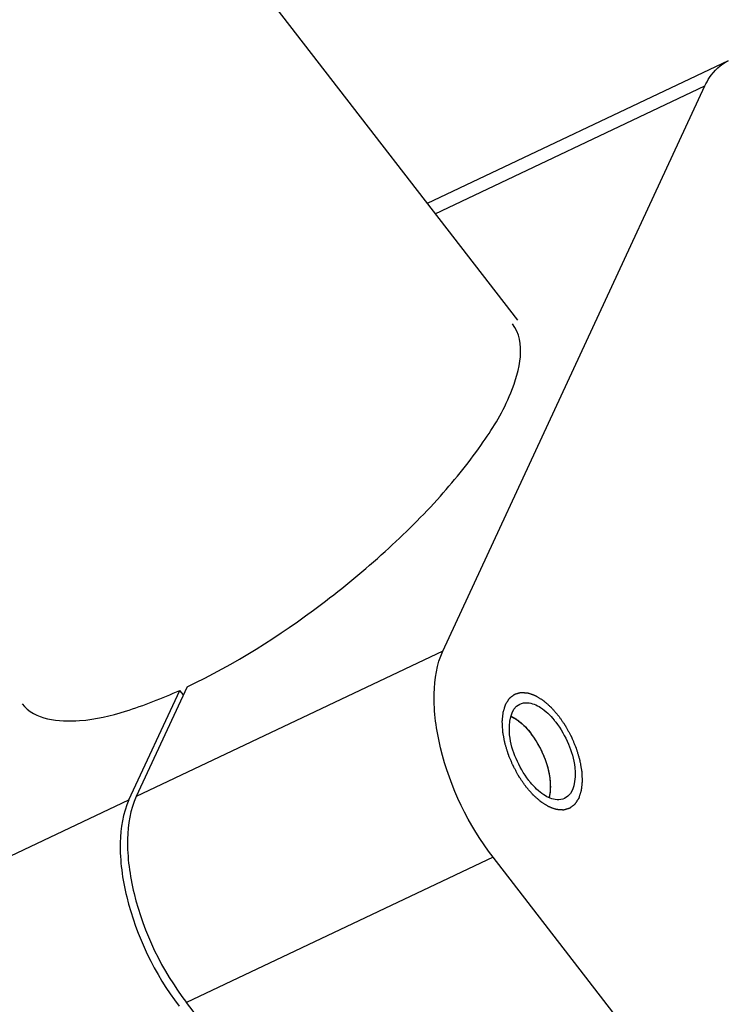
# Model space of a CAD drawing. Header units: millimetres. Extents: x 0 to 7560, y 0 to 5346.
# Tile 190 of 242: x 6405 to 6427, y 3427 to 3458. Entities that reach past the tile are written whole.
import ezdxf

# ---------------------------------------------------------------- set-up
doc = ezdxf.new("R2010")
doc.units = ezdxf.units.MM
for name, color, linetype in [('CSH-ST-M4-20_PBL982', 7, 'Continuous'), ('M2301901_PBL929', 7, 'Continuous'), ('M2302701_PBL928', 7, 'Continuous'), ('M2310102_PBL986', 7, 'Continuous')]:
    doc.layers.add(name, color=color, linetype=linetype)

msp = doc.modelspace()

# ---------------------------------------------------------------- linework, layer by layer
at = {"layer": 'CSH-ST-M4-20_PBL982', "color": 134}
for p, q in [((6420.661, 3435.95), (6420.655, 3435.954)), ((6420.735, 3435.903), (6420.729, 3435.907)), ((6420.968, 3435.711), (6420.964, 3435.715)), ((6421.391, 3435.163), (6421.388, 3435.168)), ((6421.56, 3434.836), (6421.557, 3434.841)), ((6421.772, 3434.153), (6421.771, 3434.159)), ((6421.803, 3433.833), (6421.803, 3433.837))]:
    msp.add_line(p, q, dxfattribs=at)
at = {"layer": 'CSH-ST-M4-20_PBL982', "color": 7}
for points in [[(6420.541, 3436.012), (6420.58, 3435.995), (6420.618, 3435.975), (6420.655, 3435.954)], [(6421.76, 3433.444), (6421.771, 3433.484), (6421.78, 3433.525), (6421.786, 3433.566)]]:
    msp.add_open_spline(points, degree=3, dxfattribs=at)
at = {"layer": 'CSH-ST-M4-20_PBL982', "color": 134}
for points, knots in [([(6420.655, 3435.954), (6420.646, 3435.959), (6420.628, 3435.969), (6420.605, 3435.981), (6420.59, 3435.989), (6420.581, 3435.993), (6420.569, 3435.999), (6420.557, 3436.005), (6420.547, 3436.009), (6420.542, 3436.011)], [0, 0, 0, 0, 0.25, 0.5, 0.625, 0.6875, 0.75, 0.875, 1, 1, 1, 1]), ([(6420.729, 3435.907), (6420.719, 3435.914), (6420.705, 3435.923), (6420.689, 3435.933), (6420.682, 3435.938), (6420.677, 3435.941), (6420.67, 3435.945), (6420.665, 3435.948), (6420.661, 3435.95)], [0, 0, 0, 0, 0.5, 0.625, 0.75, 0.8125, 0.875, 1, 1, 1, 1]), ([(6420.964, 3435.715), (6420.955, 3435.723), (6420.942, 3435.736), (6420.924, 3435.753), (6420.908, 3435.766), (6420.893, 3435.78), (6420.875, 3435.796), (6420.853, 3435.814), (6420.827, 3435.835), (6420.808, 3435.85), (6420.794, 3435.86), (6420.781, 3435.871), (6420.761, 3435.885), (6420.745, 3435.896), (6420.735, 3435.903)], [0, 0, 0, 0, 0.125, 0.1875, 0.25, 0.3125, 0.375, 0.5, 0.625, 0.6875, 0.75, 0.8125, 0.875, 1, 1, 1, 1]), ([(6421.188, 3435.462), (6421.18, 3435.473), (6421.168, 3435.489), (6421.15, 3435.51), (6421.136, 3435.527), (6421.125, 3435.542), (6421.115, 3435.553), (6421.107, 3435.562), (6421.096, 3435.575), (6421.084, 3435.589), (6421.069, 3435.606), (6421.05, 3435.627), (6421.025, 3435.653), (6420.996, 3435.683), (6420.977, 3435.701), (6420.968, 3435.711)], [0, 0, 0, 0, 0.125, 0.1875, 0.25, 0.3125, 0.34375, 0.375, 0.4375, 0.5, 0.5625, 0.625, 0.75, 0.875, 1, 1, 1, 1]), ([(6421.388, 3435.168), (6421.38, 3435.181), (6421.37, 3435.199), (6421.354, 3435.223), (6421.342, 3435.243), (6421.331, 3435.26), (6421.323, 3435.273), (6421.316, 3435.284), (6421.306, 3435.299), (6421.295, 3435.316), (6421.281, 3435.335), (6421.264, 3435.36), (6421.242, 3435.391), (6421.215, 3435.428), (6421.197, 3435.451), (6421.188, 3435.462)], [0, 0, 0, 0, 0.125, 0.1875, 0.25, 0.3125, 0.34375, 0.375, 0.4375, 0.5, 0.5625, 0.625, 0.75, 0.875, 1, 1, 1, 1]), ([(6421.557, 3434.841), (6421.551, 3434.854), (6421.543, 3434.874), (6421.53, 3434.9), (6421.52, 3434.922), (6421.511, 3434.94), (6421.504, 3434.954), (6421.498, 3434.966), (6421.49, 3434.983), (6421.481, 3435.001), (6421.469, 3435.023), (6421.46, 3435.04), (6421.452, 3435.054), (6421.445, 3435.067), (6421.437, 3435.083), (6421.428, 3435.098), (6421.421, 3435.111), (6421.409, 3435.132), (6421.399, 3435.15), (6421.391, 3435.163)], [0, 0, 0, 0, 0.125, 0.1875, 0.25, 0.3125, 0.34375, 0.375, 0.4375, 0.5, 0.5625, 0.625, 0.65625, 0.6875, 0.75, 0.8125, 0.84375, 0.875, 1, 1, 1, 1]), ([(6421.688, 3434.495), (6421.684, 3434.508), (6421.679, 3434.525), (6421.672, 3434.545), (6421.667, 3434.559), (6421.659, 3434.585), (6421.648, 3434.615), (6421.638, 3434.644), (6421.629, 3434.667), (6421.622, 3434.686), (6421.615, 3434.703), (6421.61, 3434.716), (6421.604, 3434.73), (6421.594, 3434.756), (6421.579, 3434.793), (6421.566, 3434.822), (6421.56, 3434.836)], [0, 0, 0, 0, 0.125, 0.15625, 0.1875, 0.25, 0.375, 0.4375, 0.5, 0.5625, 0.625, 0.65625, 0.6875, 0.75, 0.875, 1, 1, 1, 1]), ([(6421.771, 3434.159), (6421.768, 3434.172), (6421.765, 3434.188), (6421.761, 3434.207), (6421.759, 3434.221), (6421.755, 3434.239), (6421.75, 3434.261), (6421.746, 3434.282), (6421.741, 3434.302), (6421.737, 3434.321), (6421.731, 3434.343), (6421.725, 3434.365), (6421.72, 3434.387), (6421.714, 3434.406), (6421.71, 3434.423), (6421.706, 3434.437), (6421.701, 3434.453), (6421.695, 3434.472), (6421.691, 3434.487), (6421.688, 3434.495)], [0, 0, 0, 0, 0.125, 0.15625, 0.1875, 0.25, 0.3125, 0.375, 0.4375, 0.5, 0.5625, 0.625, 0.6875, 0.75, 0.8125, 0.84375, 0.875, 0.9375, 1, 1, 1, 1]), ([(6421.803, 3433.837), (6421.803, 3433.849), (6421.802, 3433.867), (6421.801, 3433.891), (6421.8, 3433.912), (6421.799, 3433.932), (6421.797, 3433.951), (6421.796, 3433.97), (6421.794, 3433.988), (6421.792, 3434.009), (6421.789, 3434.03), (6421.787, 3434.05), (6421.784, 3434.069), (6421.782, 3434.085), (6421.78, 3434.098), (6421.777, 3434.12), (6421.774, 3434.138), (6421.772, 3434.153)], [0, 0, 0, 0, 0.125, 0.1875, 0.25, 0.3125, 0.375, 0.4375, 0.5, 0.5625, 0.625, 0.6875, 0.75, 0.8125, 0.84375, 0.875, 1, 1, 1, 1]), ([(6421.786, 3433.568), (6421.788, 3433.578), (6421.79, 3433.592), (6421.793, 3433.611), (6421.795, 3433.633), (6421.798, 3433.66), (6421.801, 3433.704), (6421.803, 3433.749), (6421.804, 3433.796), (6421.803, 3433.821), (6421.803, 3433.833)], [0, 0, 0, 0, 0.125, 0.1875, 0.25, 0.375, 0.5, 0.75, 0.875, 1, 1, 1, 1])]:
    msp.add_open_spline(points, degree=3, knots=knots, dxfattribs=at)
at = {"layer": 'CSH-ST-M4-20_PBL982', "color": 7}
for points, knots in [([(6420.655, 3435.954), (6420.702, 3435.926), (6420.904, 3435.79), (6421.073, 3435.611), (6421.188, 3435.462)], [0, 0, 0, 0, 0.225231, 1, 1, 1, 1]), ([(6421.786, 3433.566), (6421.809, 3433.712), (6421.806, 3434.033), (6421.656, 3434.695), (6421.408, 3435.179), (6421.188, 3435.462)], [0, 0, 0, 0, 0.217315, 0.469219, 1, 1, 1, 1])]:
    msp.add_open_spline(points, degree=3, knots=knots, dxfattribs=at)
at = {"layer": 'CSH-ST-M4-20_PBL982', "color": 134}
msp.add_open_spline([(6421.761, 3433.449), (6421.766, 3433.468), (6421.776, 3433.506), (6421.783, 3433.547), (6421.786, 3433.568)], degree=3, dxfattribs=at)
at = {"layer": 'M2301901_PBL929', "color": 7}
for p in [(6408.474, 3433.373), (6410.193, 3436.687)]:
    msp.add_line(p, (6410.08, 3436.833), dxfattribs=at)
at = {"layer": 'M2301901_PBL929', "color": 2}
msp.add_line((6399.017, 3428.893), (6408.474, 3433.373), dxfattribs=at)
at = {"layer": 'M2301901_PBL929', "color": 7}
for points, knots in [([(6405.099, 3436.406), (6405.485, 3435.908), (6406.847, 3435.769), (6408.476, 3436.174), (6409.524, 3436.58), (6410.08, 3436.833)], [0, 0, 0, 0, 0.363284, 0.648064, 1, 1, 1, 1]), ([(6408.474, 3433.373), (6408.281, 3432.956), (6408.119, 3431.899), (6408.448, 3429.605), (6409.281, 3427.871), (6410.061, 3426.863)], [0, 0, 0, 0, 0.198942, 0.447699, 1, 1, 1, 1])]:
    msp.add_open_spline(points, degree=3, knots=knots, dxfattribs=at)
at = {"layer": 'M2302701_PBL928', "color": 7}
for p, q in [((6427.419, 3456.716), (6417.905, 3452.209)), ((6418.396, 3438.074), (6426.678, 3455.919)), ((6410.311, 3436.941), (6408.707, 3433.483)), ((6431.51, 3416.676), (6419.984, 3431.564)), ((6422.109, 3411.713), (6410.294, 3426.973))]:
    msp.add_line(p, q, dxfattribs=at)
at = {"layer": 'M2302701_PBL928', "color": 2}
for p, q in [((6418.158, 3451.883), (6426.678, 3455.919)), ((6418.396, 3438.074), (6408.707, 3433.483)), ((6419.984, 3431.564), (6410.294, 3426.973))]:
    msp.add_line(p, q, dxfattribs=at)
at = {"layer": 'M2302701_PBL928', "color": 7}
for centre, start, end in [((6419.915, 3434.244), 37.7406, 39.6237), ((6423.158, 3435.575), 217.7406, 219.6237)]:
    msp.add_arc(centre, 2.59, start, end, dxfattribs=at)
for points, knots in [([(6426.678, 3455.919), (6426.72, 3456.01), (6426.895, 3456.332), (6427.178, 3456.602), (6427.419, 3456.716)], [0, 0, 0, 0, 0.272368, 1, 1, 1, 1]), ([(6410.311, 3436.941), (6411.812, 3437.652), (6413.969, 3439.02), (6416.562, 3441.158), (6418.282, 3442.858), (6419.641, 3444.559), (6420.666, 3446.23), (6421.042, 3447.83), (6420.597, 3448.405)], [0, 0, 0, 0, 0.307422, 0.46868, 0.621291, 0.755929, 0.865335, 1, 1, 1, 1]), ([(6419.984, 3431.564), (6419.203, 3432.572), (6418.37, 3434.306), (6418.041, 3436.6), (6418.203, 3437.657), (6418.396, 3438.074)], [0, 0, 0, 0, 0.552301, 0.801075, 1, 1, 1, 1]), ([(6421.109, 3433.989), (6420.946, 3434.2), (6420.686, 3434.673), (6420.435, 3435.456), (6420.521, 3436.254), (6420.83, 3436.401)], [0, 0, 0, 0, 0.307648, 0.605373, 1, 1, 1, 1]), ([(6420.83, 3436.401), (6420.902, 3436.435), (6421.14, 3436.47), (6421.541, 3436.285), (6421.787, 3436.045), (6421.91, 3435.896)], [0, 0, 0, 0, 0.190629, 0.542453, 1, 1, 1, 1]), ([(6421.963, 3435.83), (6422.127, 3435.619), (6422.387, 3435.146), (6422.638, 3434.363), (6422.552, 3433.565), (6422.243, 3433.419)], [0, 0, 0, 0, 0.307648, 0.605373, 1, 1, 1, 1]), ([(6422.243, 3433.419), (6422.17, 3433.384), (6421.933, 3433.349), (6421.531, 3433.534), (6421.286, 3433.774), (6421.163, 3433.923)], [0, 0, 0, 0, 0.190629, 0.542453, 1, 1, 1, 1]), ([(6408.707, 3433.483), (6408.513, 3433.067), (6408.352, 3432.009), (6408.68, 3429.715), (6409.513, 3427.982), (6410.294, 3426.973)], [0, 0, 0, 0, 0.198925, 0.447699, 1, 1, 1, 1])]:
    msp.add_open_spline(points, degree=3, knots=knots, dxfattribs=at)
at = {"layer": 'M2302701_PBL928', "color": 134}
for points in [[(6421.019, 3433.794), (6421.001, 3433.82), (6420.965, 3433.872), (6420.921, 3433.937), (6420.885, 3433.988), (6420.858, 3434.027), (6420.836, 3434.059), (6420.818, 3434.085), (6420.804, 3434.104), (6420.793, 3434.126), (6420.778, 3434.154), (6420.751, 3434.204), (6420.712, 3434.275), (6420.673, 3434.346), (6420.646, 3434.396), (6420.63, 3434.424), (6420.618, 3434.445), (6420.609, 3434.468), (6420.596, 3434.498), (6420.575, 3434.55), (6420.543, 3434.625), (6420.512, 3434.7), (6420.489, 3434.752), (6420.477, 3434.782), (6420.467, 3434.804), (6420.461, 3434.828), (6420.451, 3434.858), (6420.435, 3434.912), (6420.416, 3434.974), (6420.397, 3435.035), (6420.383, 3435.081), (6420.372, 3435.12), (6420.364, 3435.147), (6420.359, 3435.162), (6420.355, 3435.174), (6420.353, 3435.185), (6420.351, 3435.199), (6420.346, 3435.225), (6420.336, 3435.277), (6420.326, 3435.335), (6420.315, 3435.394), (6420.307, 3435.438), (6420.3, 3435.475), (6420.295, 3435.501), (6420.293, 3435.515), (6420.29, 3435.527), (6420.29, 3435.537), (6420.289, 3435.55), (6420.288, 3435.574), (6420.286, 3435.622), (6420.283, 3435.677), (6420.28, 3435.732), (6420.278, 3435.773), (6420.276, 3435.807), (6420.275, 3435.831), (6420.274, 3435.845), (6420.273, 3435.856), (6420.274, 3435.865), (6420.276, 3435.877), (6420.278, 3435.898), (6420.281, 3435.929), (6420.285, 3435.965), (6420.289, 3436.002), (6420.293, 3436.039), (6420.297, 3436.075), (6420.3, 3436.106), (6420.302, 3436.127), (6420.303, 3436.139), (6420.304, 3436.149), (6420.307, 3436.156), (6420.31, 3436.167), (6420.316, 3436.185), (6420.324, 3436.211), (6420.334, 3436.242), (6420.344, 3436.273), (6420.354, 3436.305), (6420.364, 3436.336), (6420.372, 3436.362), (6420.378, 3436.38), (6420.381, 3436.39), (6420.383, 3436.399), (6420.388, 3436.404), (6420.393, 3436.412), (6420.402, 3436.426), (6420.414, 3436.445), (6420.43, 3436.469), (6420.445, 3436.493), (6420.46, 3436.516), (6420.476, 3436.54), (6420.488, 3436.559), (6420.497, 3436.573), (6420.503, 3436.581), (6420.506, 3436.587), (6420.511, 3436.59), (6420.518, 3436.596), (6420.53, 3436.605), (6420.547, 3436.618), (6420.567, 3436.633), (6420.587, 3436.649), (6420.607, 3436.664), (6420.628, 3436.68), (6420.644, 3436.693), (6420.656, 3436.702), (6420.663, 3436.707), (6420.668, 3436.712), (6420.674, 3436.713), (6420.682, 3436.715), (6420.696, 3436.719), (6420.717, 3436.725), (6420.741, 3436.732), (6420.765, 3436.739), (6420.79, 3436.746), (6420.814, 3436.753), (6420.834, 3436.759), (6420.849, 3436.763), (6420.857, 3436.765), (6420.863, 3436.767), (6420.87, 3436.766), (6420.879, 3436.766), (6420.896, 3436.764), (6420.919, 3436.763), (6420.947, 3436.761), (6420.975, 3436.759), (6421.003, 3436.757), (6421.031, 3436.755), (6421.055, 3436.753), (6421.071, 3436.752), (6421.08, 3436.751), (6421.087, 3436.752), (6421.095, 3436.748), (6421.105, 3436.745), (6421.122, 3436.738), (6421.147, 3436.729), (6421.177, 3436.719), (6421.206, 3436.708), (6421.236, 3436.697), (6421.266, 3436.686), (6421.291, 3436.677), (6421.308, 3436.671), (6421.318, 3436.667), (6421.325, 3436.665), (6421.333, 3436.66), (6421.343, 3436.654), (6421.361, 3436.642), (6421.387, 3436.626), (6421.418, 3436.607), (6421.448, 3436.588), (6421.479, 3436.569), (6421.51, 3436.55), (6421.536, 3436.534), (6421.553, 3436.523), (6421.564, 3436.516), (6421.571, 3436.512), (6421.579, 3436.505), (6421.589, 3436.496), (6421.607, 3436.48), (6421.633, 3436.458), (6421.663, 3436.431), (6421.694, 3436.404), (6421.724, 3436.378), (6421.755, 3436.351), (6421.78, 3436.328), (6421.798, 3436.313), (6421.808, 3436.304), (6421.816, 3436.298), (6421.823, 3436.289), (6421.833, 3436.277), (6421.851, 3436.257), (6421.876, 3436.229), (6421.905, 3436.195), (6421.945, 3436.15), (6421.995, 3436.093), (6422.034, 3436.048), (6422.054, 3436.025)], [(6422.054, 3436.025), (6422.072, 3435.999), (6422.108, 3435.947), (6422.152, 3435.883), (6422.188, 3435.831), (6422.215, 3435.792), (6422.237, 3435.76), (6422.255, 3435.734), (6422.269, 3435.715), (6422.28, 3435.693), (6422.295, 3435.665), (6422.322, 3435.615), (6422.361, 3435.544), (6422.4, 3435.473), (6422.427, 3435.423), (6422.442, 3435.395), (6422.455, 3435.374), (6422.464, 3435.351), (6422.476, 3435.321), (6422.498, 3435.269), (6422.53, 3435.194), (6422.561, 3435.119), (6422.584, 3435.067), (6422.596, 3435.037), (6422.606, 3435.015), (6422.612, 3434.992), (6422.622, 3434.961), (6422.638, 3434.907), (6422.657, 3434.845), (6422.675, 3434.784), (6422.69, 3434.738), (6422.701, 3434.699), (6422.709, 3434.672), (6422.714, 3434.657), (6422.718, 3434.645), (6422.719, 3434.635), (6422.722, 3434.62), (6422.727, 3434.594), (6422.736, 3434.543), (6422.747, 3434.484), (6422.758, 3434.425), (6422.766, 3434.381), (6422.773, 3434.344), (6422.778, 3434.319), (6422.78, 3434.304), (6422.783, 3434.293), (6422.783, 3434.283), (6422.784, 3434.269), (6422.785, 3434.245), (6422.787, 3434.197), (6422.79, 3434.142), (6422.793, 3434.087), (6422.795, 3434.046), (6422.797, 3434.012), (6422.798, 3433.988), (6422.799, 3433.974), (6422.8, 3433.963), (6422.798, 3433.955), (6422.797, 3433.942), (6422.795, 3433.921), (6422.792, 3433.89), (6422.788, 3433.854), (6422.784, 3433.817), (6422.78, 3433.781), (6422.776, 3433.744), (6422.773, 3433.713), (6422.771, 3433.692), (6422.77, 3433.68), (6422.769, 3433.67), (6422.766, 3433.663), (6422.763, 3433.652), (6422.757, 3433.634), (6422.749, 3433.608), (6422.739, 3433.577), (6422.729, 3433.546), (6422.719, 3433.514), (6422.709, 3433.483), (6422.701, 3433.457), (6422.695, 3433.439), (6422.691, 3433.429), (6422.689, 3433.42), (6422.685, 3433.415), (6422.68, 3433.407), (6422.671, 3433.393), (6422.658, 3433.374), (6422.643, 3433.35), (6422.628, 3433.327), (6422.613, 3433.303), (6422.597, 3433.28), (6422.584, 3433.26), (6422.576, 3433.246), (6422.57, 3433.239), (6422.567, 3433.232), (6422.561, 3433.229), (6422.555, 3433.223), (6422.543, 3433.214), (6422.526, 3433.201), (6422.506, 3433.186), (6422.486, 3433.17), (6422.466, 3433.155), (6422.445, 3433.139), (6422.428, 3433.126), (6422.417, 3433.117), (6422.41, 3433.112), (6422.405, 3433.107), (6422.399, 3433.107), (6422.391, 3433.104), (6422.376, 3433.1), (6422.356, 3433.094), (6422.332, 3433.087), (6422.307, 3433.08), (6422.283, 3433.073), (6422.259, 3433.066), (6422.238, 3433.061), (6422.224, 3433.056), (6422.216, 3433.054), (6422.21, 3433.052), (6422.203, 3433.053), (6422.194, 3433.053), (6422.177, 3433.055), (6422.154, 3433.056), (6422.126, 3433.058), (6422.098, 3433.06), (6422.07, 3433.062), (6422.042, 3433.064), (6422.018, 3433.066), (6422.002, 3433.067), (6421.992, 3433.068), (6421.986, 3433.068), (6421.978, 3433.071), (6421.968, 3433.074), (6421.951, 3433.081), (6421.926, 3433.09), (6421.896, 3433.101), (6421.866, 3433.111), (6421.837, 3433.122), (6421.807, 3433.133), (6421.782, 3433.142), (6421.765, 3433.148), (6421.755, 3433.152), (6421.748, 3433.154), (6421.74, 3433.159), (6421.73, 3433.166), (6421.712, 3433.177), (6421.686, 3433.193), (6421.655, 3433.212), (6421.625, 3433.231), (6421.594, 3433.25), (6421.563, 3433.269), (6421.537, 3433.285), (6421.519, 3433.296), (6421.509, 3433.303), (6421.502, 3433.307), (6421.494, 3433.315), (6421.484, 3433.323), (6421.466, 3433.339), (6421.44, 3433.361), (6421.41, 3433.388), (6421.379, 3433.415), (6421.349, 3433.442), (6421.318, 3433.468), (6421.293, 3433.491), (6421.275, 3433.506), (6421.265, 3433.515), (6421.257, 3433.521), (6421.249, 3433.531), (6421.239, 3433.542), (6421.222, 3433.562), (6421.197, 3433.59), (6421.168, 3433.624), (6421.128, 3433.669), (6421.078, 3433.726), (6421.039, 3433.772), (6421.019, 3433.794)]]:
    msp.add_open_spline(points, degree=3, knots=[0, 0, 0, 0, 0.015625, 0.03125, 0.039062, 0.046875, 0.054688, 0.058594, 0.0625, 0.066406, 0.070312, 0.078125, 0.09375, 0.109375, 0.117188, 0.121094, 0.125, 0.128906, 0.132812, 0.140625, 0.15625, 0.171875, 0.179688, 0.183594, 0.1875, 0.191406, 0.195312, 0.203125, 0.21875, 0.226562, 0.234375, 0.242188, 0.246094, 0.248047, 0.25, 0.251953, 0.253906, 0.257812, 0.265625, 0.28125, 0.289062, 0.296875, 0.304688, 0.308594, 0.310547, 0.3125, 0.314453, 0.316406, 0.320312, 0.328125, 0.34375, 0.351562, 0.359375, 0.367188, 0.371094, 0.373047, 0.375, 0.376953, 0.378906, 0.382812, 0.390625, 0.398438, 0.40625, 0.414062, 0.421875, 0.429688, 0.433594, 0.435547, 0.4375, 0.439453, 0.441406, 0.445312, 0.453125, 0.460938, 0.46875, 0.476562, 0.484375, 0.492188, 0.496094, 0.498047, 0.5, 0.501953, 0.503906, 0.507812, 0.515625, 0.523438, 0.53125, 0.539062, 0.546875, 0.554688, 0.558594, 0.560547, 0.5625, 0.564453, 0.566406, 0.570312, 0.578125, 0.585938, 0.59375, 0.601562, 0.609375, 0.617188, 0.621094, 0.623047, 0.625, 0.626953, 0.628906, 0.632812, 0.640625, 0.648438, 0.65625, 0.664062, 0.671875, 0.679688, 0.683594, 0.685547, 0.6875, 0.689453, 0.691406, 0.695312, 0.703125, 0.710938, 0.71875, 0.726562, 0.734375, 0.742188, 0.746094, 0.748047, 0.75, 0.751953, 0.753906, 0.757812, 0.765625, 0.773438, 0.78125, 0.789062, 0.796875, 0.804688, 0.808594, 0.810547, 0.8125, 0.814453, 0.816406, 0.820312, 0.828125, 0.835938, 0.84375, 0.851562, 0.859375, 0.867188, 0.871094, 0.873047, 0.875, 0.876953, 0.878906, 0.882812, 0.890625, 0.898438, 0.90625, 0.914062, 0.921875, 0.929688, 0.933594, 0.935547, 0.9375, 0.939453, 0.941406, 0.945312, 0.953125, 0.960938, 0.96875, 0.984375, 1, 1, 1, 1], dxfattribs=at)
at = {"layer": 'M2310102_PBL986', "color": 7}
msp.add_line((5897.866, 4123.92), (6420.755, 3448.528), dxfattribs=at)

doc.saveas('drawing.dxf')
